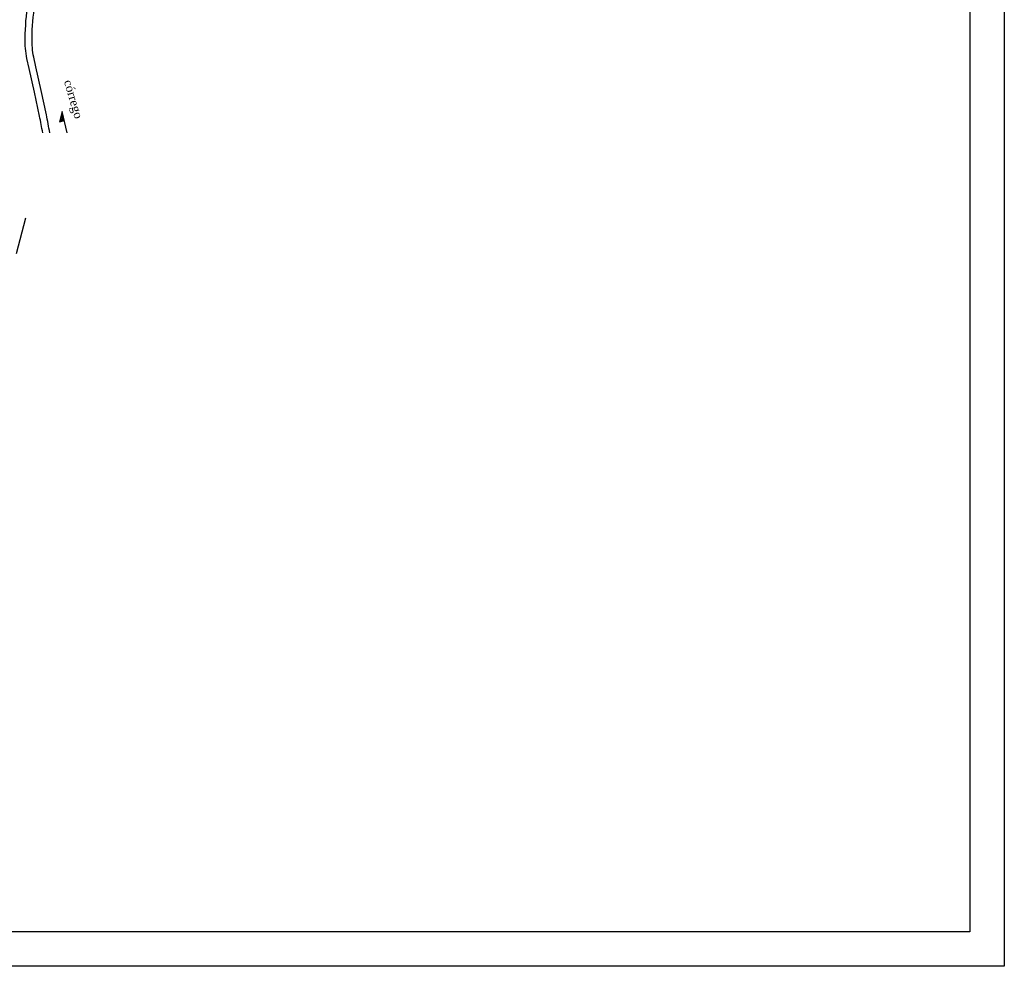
# Model space of a CAD drawing. Header units: millimetres. Extents: x 593 to 1794, y -180 to 570.
# Tile 70 of 71: x 1509 to 1794, y -180 to 94. Entities that reach past the tile are written whole.
import ezdxf

# ---------------------------------------------------------------- set-up
doc = ezdxf.new("R2010")
doc.units = ezdxf.units.MM
doc.header["$MEASUREMENT"] = 0
for name, color, linetype, lineweight in [('Layout - Marco Polo', 252, 'Continuous', 25), ('Projeção - Marco Polo', 50, 'Continuous', 25), ('Textos - Marco Polo', 143, 'Continuous', 25)]:
    doc.layers.add(name, color=color, linetype=linetype, lineweight=lineweight)
doc.styles.add('TimesNewRoman', font='times.ttf')

msp = doc.modelspace()

# ---------------------------------------------------------------- hatches: boundary and pattern name
at = {"layer": 'Textos - Marco Polo', "linetype": 'Continuous'}
for color, points in [(256, [(1521.59, 67.2), (1521.51, 65.24), (1521.19, 65.35), (1520.77, 64.3)]), (2, [(1522.19, 64.63), (1521.59, 67.2), (1521.51, 65.24), (1520.77, 64.3)]), (256, [(1521.19, 65.35), (1521.51, 65.24), (1521.27, 65.15), (1520.77, 64.3)]), (256, [(1520.77, 64.3), (1521.27, 65.15), (1521.15, 64.83), (1521.24, 65.01)]), (256, [(1521.13, 65.08), (1521.14, 64.76), (1521.41, 65.24), (1521.25, 64.98)]), (256, [(1521.52, 65.07), (1521.21, 64.84), (1521.14, 64.76), (1521.13, 65.08)]), (256, [(1521.15, 64.99), (1521.26, 65.05), (1521.32, 65.06), (1521.33, 65.19)]), (256, [(1521.24, 65.01), (1521.15, 64.83), (1521.26, 65.05), (1521.15, 64.99)]), (256, [(1521.33, 65.19), (1521.32, 65.06), (1521.21, 64.84), (1521.52, 65.07)]), (256, [(1521.25, 64.98), (1521.41, 65.24), (1521.39, 65.18), (1521.5, 65.27)]), (256, [(1521.5, 65.27), (1521.39, 65.18), (1521.38, 65.24), (1521.38, 65.11)]), (256, [(1521.38, 65.11), (1521.38, 65.24), (1521.5, 65.27), (1521.5, 65.27)])]:
    msp.add_hatch(color=color, dxfattribs=at).paths.add_polyline_path(points)

# ---------------------------------------------------------------- linework, layer by layer
at = {"layer": 'Layout - Marco Polo'}
msp.add_line((1510.92, 36.4), (1508.23, 26.03), dxfattribs=at)
for points in [[(1515.94, 61.07, 0.002354), (1515.02, 65.93), (1515.02, 65.93), (1513.57, 72.85), (1513.57, 72.85), (1512, 79.73), (1512, 79.73), (1511.37, 82.56), (1511.37, 82.56, -0.054884), (1510.83, 88.52), (1510.83, 88.52, -0.032868), (1511.67, 98.45)], [(1517.97, 61.07, 0.00253), (1516.98, 66.31), (1516.98, 66.31), (1515.52, 73.29), (1515.52, 73.29), (1513.94, 80.19), (1513.94, 80.19), (1513.33, 82.96), (1513.33, 82.96, -0.054884), (1512.83, 88.48), (1512.83, 88.48, -0.032868), (1513.65, 98.15)]]:
    msp.add_lwpolyline(points, format="xyb", dxfattribs=at)
at = {"layer": 'Projeção - Marco Polo'}
for p, q in [((1794.19, 569.87), (1794.19, -180.13)), ((1784.19, 559.87), (1784.19, -170.13)), ((1784.19, -170.13), (615.98, -170.13)), ((1794.19, -180.13), (593.3, -180.13))]:
    msp.add_line(p, q, dxfattribs=at)
at = {"layer": 'Textos - Marco Polo'}
for p, q in [((1521.59, 67.2), (1520.77, 64.3)), ((1523.03, 61.07), (1521.59, 67.2)), ((1520.77, 64.3), (1522.19, 64.63))]:
    msp.add_line(p, q, dxfattribs=at)

# ---------------------------------------------------------------- texts
at = {"layer": 'Textos - Marco Polo', "insert": (1521.24, 75.77), "char_height": 2.5, "width": 21, "attachment_point": 7, "rotation": 286.2669, "line_spacing_factor": 0.9, "style": 'TimesNewRoman'}
msp.add_mtext('córrego', dxfattribs=at)

doc.saveas('drawing.dxf')
